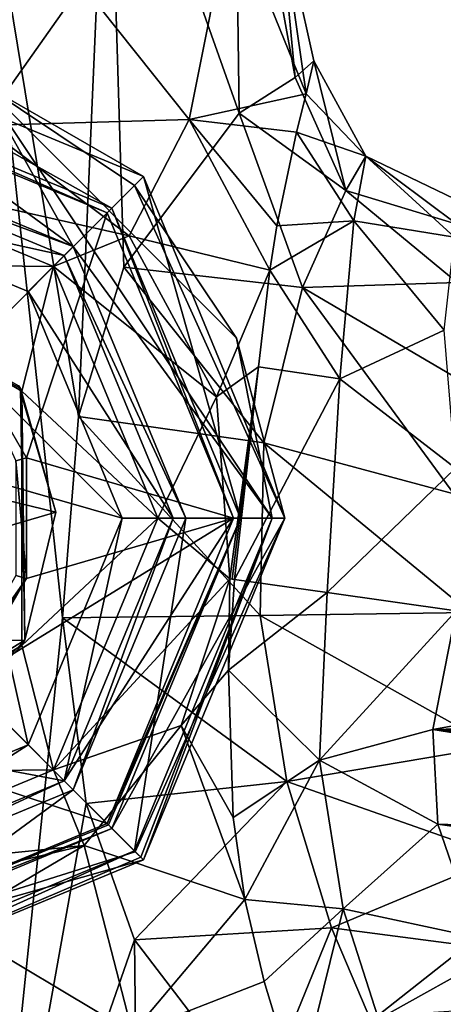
# Model space of a CAD drawing. Header units: millimetres. Extents: x -112 to 112, y -106 to 1587.
# Tile 37 of 158: x 9 to 25, y -19 to 20. Entities that reach past the tile are written whole.
import ezdxf

# ---------------------------------------------------------------- set-up
doc = ezdxf.new("R2010")
doc.units = ezdxf.units.MM
doc.header["$LTSCALE"] = 65.185185
for name, color, linetype in [('1', 7, 'CONTINUOUS'), ('2', 7, 'CONTINUOUS'), ('21', 7, 'CONTINUOUS'), ('25', 7, 'CONTINUOUS'), ('26', 7, 'CONTINUOUS'), ('27', 7, 'CONTINUOUS'), ('28', 7, 'CONTINUOUS'), ('29', 7, 'CONTINUOUS'), ('3', 7, 'CONTINUOUS'), ('30', 7, 'CONTINUOUS'), ('31', 7, 'CONTINUOUS'), ('32', 7, 'CONTINUOUS'), ('64', 7, 'CONTINUOUS'), ('65', 7, 'CONTINUOUS'), ('66', 7, 'CONTINUOUS'), ('67', 7, 'CONTINUOUS'), ('945', 7, 'CONTINUOUS'), ('946', 7, 'CONTINUOUS'), ('947', 7, 'CONTINUOUS'), ('948', 7, 'CONTINUOUS'), ('949', 7, 'CONTINUOUS'), ('950', 7, 'CONTINUOUS'), ('958', 7, 'CONTINUOUS'), ('959', 7, 'CONTINUOUS'), ('960', 7, 'CONTINUOUS'), ('961', 7, 'CONTINUOUS'), ('973', 7, 'CONTINUOUS'), ('974', 7, 'CONTINUOUS'), ('981', 7, 'CONTINUOUS'), ('982', 7, 'CONTINUOUS'), ('983', 7, 'CONTINUOUS'), ('984', 7, 'CONTINUOUS'), ('985', 7, 'CONTINUOUS'), ('986', 7, 'CONTINUOUS'), ('987', 7, 'CONTINUOUS'), ('988', 7, 'CONTINUOUS'), ('989', 7, 'CONTINUOUS')]:
    doc.layers.add(name, color=color, linetype=linetype)

msp = doc.modelspace()

# ---------------------------------------------------------------- linework, layer by layer
at = {"layer": '1', "color": 7, "linetype": 'CONTINUOUS', "true_color": 0xe0f2ff}
for points in [[(0, 14, 24.5), (9.9, 9.899, 24.5), (0, 14, 21.5), (0, 14, 24.5)], [(0, 14, 21.5), (9.9, 9.899, 24.5), (9.899, 9.899, 21.5), (0, 14, 21.5)], [(9.9, 9.899, 24.5), (14, 0, 24.5), (9.899, 9.899, 21.5), (9.9, 9.899, 24.5)], [(9.899, 9.899, 21.5), (14, 0, 24.5), (14, 0, 21.5), (9.899, 9.899, 21.5)]]:
    msp.add_3dface(points, dxfattribs=at)
at = {"layer": '2', "color": 7, "linetype": 'CONTINUOUS', "true_color": 0xe0f2ff}
for points in [[(14, 0, 21.5), (14, 0, 24.5), (9.899, -9.9, 24.5), (14, 0, 21.5)], [(14, 0, 21.5), (9.899, -9.9, 24.5), (9.899, -9.899, 21.5), (14, 0, 21.5)], [(9.899, -9.9, 24.5), (0, -14, 24.5), (9.899, -9.899, 21.5), (9.899, -9.9, 24.5)], [(9.899, -9.899, 21.5), (0, -14, 24.5), (0, -14, 21.5), (9.899, -9.899, 21.5)]]:
    msp.add_3dface(points, dxfattribs=at)
at = {"layer": '21', "color": 7, "linetype": 'CONTINUOUS', "true_color": 0xe0f2ff}
for points in [[(39.723, -5.614, 15.9), (25.735, -3.637, 15.9), (24.818, -8.311, 15.172), (39.723, -5.614, 15.9)], [(53.712, -7.591, 15.9), (39.723, -5.614, 15.9), (24.818, -8.311, 15.172), (53.712, -7.591, 15.9)], [(53.607, -8.705, 15.861), (53.712, -7.591, 15.9), (24.818, -8.311, 15.172), (53.607, -8.705, 15.861)], [(53.608, -9.834, 15.742), (53.607, -8.705, 15.861), (24.818, -8.311, 15.172), (53.608, -9.834, 15.742)], [(53.78, -11.378, 15.454), (53.608, -9.834, 15.742), (24.818, -8.311, 15.172), (53.78, -11.378, 15.454)], [(54.17, -12.991, 14.997), (53.78, -11.378, 15.454), (24.818, -8.311, 15.172), (54.17, -12.991, 14.997)], [(25.016, -12.028, 13.495), (54.17, -12.991, 14.997), (24.818, -8.311, 15.172), (25.016, -12.028, 13.495)], [(55.768, -16.439, 13.454), (54.815, -14.674, 14.345), (25.016, -12.028, 13.495), (55.768, -16.439, 13.454)], [(26.549, -16.492, 9.679), (55.768, -16.439, 13.454), (25.016, -12.028, 13.495), (26.549, -16.492, 9.679)], [(54.815, -14.674, 14.345), (54.17, -12.991, 14.997), (25.016, -12.028, 13.495), (54.815, -14.674, 14.345)]]:
    msp.add_3dface(points, dxfattribs=at)
at = {"layer": '25', "color": 7, "linetype": 'CONTINUOUS', "true_color": 0xe0f2ff}
for points in [[(22.185, 14.236, 0), (20.133, 17.982), (19.833, 16.687, 6.478), (22.185, 14.236, 0)], [(19.459, 15.181, 9.513), (22.185, 14.236, 0), (19.833, 16.687, 6.478), (19.459, 15.181, 9.513)], [(18.682, 11.492, 14.16), (21.709, 11.688, 8.758), (19.459, 15.181, 9.513), (18.682, 11.492, 14.16)], [(21.709, 11.688, 8.758), (22.185, 14.236, 0), (19.459, 15.181, 9.513), (21.709, 11.688, 8.758)], [(21.709, 11.688, 8.758), (25.662, 11.052, 6.447), (22.185, 14.236, 0), (21.709, 11.688, 8.758)], [(25.662, 11.052, 6.447), (26.026, 12.38), (22.185, 14.236, 0), (25.662, 11.052, 6.447)], [(21.162, 5.476, 14.792), (21.709, 11.688, 8.758), (18.408, 9.747, 15.713), (21.162, 5.476, 14.792)], [(18.408, 9.747, 15.713), (21.709, 11.688, 8.758), (18.682, 11.492, 14.16), (18.408, 9.747, 15.713)], [(21.162, 5.476, 14.792), (25.256, 7.389, 11.622), (21.709, 11.688, 8.758), (21.162, 5.476, 14.792)], [(25.256, 7.389, 11.622), (25.662, 11.052, 6.447), (21.709, 11.688, 8.758), (25.256, 7.389, 11.622)], [(17.967, 5.953, 18.347), (21.162, 5.476, 14.792), (18.408, 9.747, 15.713), (17.967, 5.953, 18.347)], [(25.705, 1.963, 14.903), (25.256, 7.389, 11.622), (21.162, 5.476, 14.792), (25.705, 1.963, 14.903)], [(17.013, -2.413, 21.164), (21.162, 5.476, 14.792), (17.967, 5.953, 18.347), (17.013, -2.413, 21.164)], [(20.655, -2.924, 17.316), (21.162, 5.476, 14.792), (17.013, -2.413, 21.164), (20.655, -2.924, 17.316)], [(20.655, -2.924, 17.316), (25.705, 1.963, 14.903), (21.162, 5.476, 14.792), (20.655, -2.924, 17.316)], [(25.735, -3.637, 15.9), (25.705, 1.963, 14.903), (20.655, -2.924, 17.316), (25.735, -3.637, 15.9)]]:
    msp.add_3dface(points, dxfattribs=at)
at = {"layer": '26', "color": 7, "linetype": 'CONTINUOUS', "true_color": 0xe0f2ff}
for points in [[(20.655, -2.924, 17.316), (17.013, -2.413, 21.164), (16.783, -5.978, 20.238), (20.655, -2.924, 17.316)], [(20.655, -2.924, 17.316), (16.783, -5.978, 20.238), (20.358, -9.51, 15.645), (20.655, -2.924, 17.316)], [(25.735, -3.637, 15.9), (20.655, -2.924, 17.316), (20.358, -9.51, 15.645), (25.735, -3.637, 15.9)], [(24.818, -8.311, 15.172), (25.735, -3.637, 15.9), (20.358, -9.51, 15.645), (24.818, -8.311, 15.172)], [(16.783, -5.978, 20.238), (16.966, -11.767, 17.624), (20.358, -9.51, 15.645), (16.783, -5.978, 20.238)], [(25.016, -12.028, 13.495), (24.818, -8.311, 15.172), (20.358, -9.51, 15.645), (25.016, -12.028, 13.495)], [(16.966, -11.767, 17.624), (17.429, -14.99, 15.946), (20.358, -9.51, 15.645), (16.966, -11.767, 17.624)], [(20.358, -9.51, 15.645), (17.429, -14.99, 15.946), (21.295, -15.365, 12.114), (20.358, -9.51, 15.645)], [(25.016, -12.028, 13.495), (20.358, -9.51, 15.645), (21.295, -15.365, 12.114), (25.016, -12.028, 13.495)], [(26.549, -16.492, 9.679), (25.016, -12.028, 13.495), (21.295, -15.365, 12.114), (26.549, -16.492, 9.679)], [(17.429, -14.99, 15.946), (18.188, -18.215, 13.791), (21.295, -15.365, 12.114), (17.429, -14.99, 15.946)], [(18.188, -18.215, 13.791), (19.506, -22.576, 9.202), (21.295, -15.365, 12.114), (18.188, -18.215, 13.791)], [(21.295, -15.365, 12.114), (19.506, -22.576, 9.202), (22.642, -19.563, 6.865), (21.295, -15.365, 12.114)], [(26.549, -16.492, 9.679), (21.295, -15.365, 12.114), (22.642, -19.563, 6.865), (26.549, -16.492, 9.679)], [(27.838, -19.228, 4.848), (26.549, -16.492, 9.679), (22.642, -19.563, 6.865), (27.838, -19.228, 4.848)]]:
    msp.add_3dface(points, dxfattribs=at)
at = {"layer": '27', "color": 7, "linetype": 'CONTINUOUS', "true_color": 0xe0f2ff}
for points in [[(18.032, -3.82, -16.888), (19.069, -10.35, -15.755), (10.252, -3.922, -19.801), (18.032, -3.82, -16.888)], [(26.27, -3.713, -15.9), (27.214, -8.972, -15.068), (18.032, -3.82, -16.888), (26.27, -3.713, -15.9)], [(27.214, -8.972, -15.068), (19.069, -10.35, -15.755), (18.032, -3.82, -16.888), (27.214, -8.972, -15.068)], [(10.252, -3.922, -19.801), (19.069, -10.35, -15.755), (11.186, -11.212, -19.081), (10.252, -3.922, -19.801)], [(27.214, -8.972, -15.068), (27.505, -13.31, -12.875), (19.069, -10.35, -15.755), (27.214, -8.972, -15.068)], [(11.186, -11.212, -19.081), (19.069, -10.35, -15.755), (13.088, -16.574, -17.309), (11.186, -11.212, -19.081)], [(19.069, -10.35, -15.755), (20.832, -16.112, -12.301), (13.088, -16.574, -17.309), (19.069, -10.35, -15.755)], [(27.505, -13.31, -12.875), (20.832, -16.112, -12.301), (19.069, -10.35, -15.755), (27.505, -13.31, -12.875)], [(27.505, -13.31, -12.875), (27.537, -16.988, -9.202), (20.832, -16.112, -12.301), (27.505, -13.31, -12.875)], [(13.088, -16.574, -17.309), (20.832, -16.112, -12.301), (18.017, -23.027, -10.536), (13.088, -16.574, -17.309)], [(20.832, -16.112, -12.301), (22.417, -19.836, -6.729), (18.017, -23.027, -10.536), (20.832, -16.112, -12.301)], [(27.537, -16.988, -9.202), (22.417, -19.836, -6.729), (20.832, -16.112, -12.301), (27.537, -16.988, -9.202)], [(27.537, -16.988, -9.202), (28.283, -20.055), (22.417, -19.836, -6.729), (27.537, -16.988, -9.202)]]:
    msp.add_3dface(points, dxfattribs=at)
at = {"layer": '28', "color": 7, "linetype": 'CONTINUOUS', "true_color": 0xe0f2ff}
for points in [[(20.133, 17.982), (21.389, 12.89, -7.083), (19.405, 17.329, -5.812), (20.133, 17.982)], [(20.133, 17.982), (22.185, 14.236, 0), (21.389, 12.89, -7.083), (20.133, 17.982)], [(19.405, 17.329, -5.812), (21.389, 12.89, -7.083), (17.199, 15.928, -11.176), (19.405, 17.329, -5.812)], [(17.199, 15.928, -11.176), (19.694, 9.076, -12.775), (12.668, 9.868, -17.265), (17.199, 15.928, -11.176)], [(21.389, 12.89, -7.083), (19.694, 9.076, -12.775), (17.199, 15.928, -11.176), (21.389, 12.89, -7.083)], [(22.185, 14.236, 0), (25.757, 11.56, -5.127), (21.389, 12.89, -7.083), (22.185, 14.236, 0)], [(26.026, 12.38), (25.757, 11.56, -5.127), (22.185, 14.236, 0), (26.026, 12.38)], [(21.389, 12.89, -7.083), (25.774, 9.268, -9.455), (19.694, 9.076, -12.775), (21.389, 12.89, -7.083)], [(25.757, 11.56, -5.127), (25.774, 9.268, -9.455), (21.389, 12.89, -7.083), (25.757, 11.56, -5.127)], [(12.668, 9.868, -17.265), (18.169, 2.957, -16.062), (10.88, 4, -19.106), (12.668, 9.868, -17.265)], [(19.694, 9.076, -12.775), (18.169, 2.957, -16.062), (12.668, 9.868, -17.265), (19.694, 9.076, -12.775)], [(19.694, 9.076, -12.775), (25.648, 0.956, -15.239), (18.169, 2.957, -16.062), (19.694, 9.076, -12.775)], [(25.774, 9.268, -9.455), (25.754, 5.503, -13.071), (19.694, 9.076, -12.775), (25.774, 9.268, -9.455)], [(25.754, 5.503, -13.071), (25.648, 0.956, -15.239), (19.694, 9.076, -12.775), (25.754, 5.503, -13.071)], [(18.032, -3.82, -16.888), (10.252, -3.922, -19.801), (10.88, 4, -19.106), (18.032, -3.82, -16.888)], [(18.169, 2.957, -16.062), (18.032, -3.82, -16.888), (10.88, 4, -19.106), (18.169, 2.957, -16.062)], [(26.27, -3.713, -15.9), (18.032, -3.82, -16.888), (18.169, 2.957, -16.062), (26.27, -3.713, -15.9)], [(25.648, 0.956, -15.239), (26.27, -3.713, -15.9), (18.169, 2.957, -16.062), (25.648, 0.956, -15.239)]]:
    msp.add_3dface(points, dxfattribs=at)
at = {"layer": '29', "color": 7, "linetype": 'CONTINUOUS', "true_color": 0xe0f2ff}
for points in [[(16.783, -5.978, 20.238), (16.833, -2.379, 21.5), (14.921, -8.148, 21.5), (16.783, -5.978, 20.238)], [(16.783, -5.978, 20.238), (17.013, -2.413, 21.164), (16.833, -2.379, 21.5), (16.783, -5.978, 20.238)], [(16.833, -2.379, 21.5), (17.013, -2.413, 21.164), (16.923, -2.392, 21.333), (16.833, -2.379, 21.5)], [(16.966, -11.767, 17.624), (16.783, -5.978, 20.238), (14.921, -8.148, 21.5), (16.966, -11.767, 17.624)], [(11.102, -12.874, 21.5), (17.429, -14.99, 15.946), (14.921, -8.148, 21.5), (11.102, -12.874, 21.5)], [(17.429, -14.99, 15.946), (16.966, -11.767, 17.624), (14.921, -8.148, 21.5), (17.429, -14.99, 15.946)], [(5.849, -15.961, 21.5), (13, -20.236, 18.586), (11.102, -12.874, 21.5), (5.849, -15.961, 21.5)], [(13, -20.236, 18.586), (17.429, -14.99, 15.946), (11.102, -12.874, 21.5), (13, -20.236, 18.586)], [(18.188, -18.215, 13.791), (17.429, -14.99, 15.946), (13, -20.236, 18.586), (18.188, -18.215, 13.791)], [(7.163, -24.643, 19.992), (13, -20.236, 18.586), (5.849, -15.961, 21.5), (7.163, -24.643, 19.992)], [(19.506, -22.576, 9.202), (18.188, -18.215, 13.791), (13, -20.236, 18.586), (19.506, -22.576, 9.202)]]:
    msp.add_3dface(points, dxfattribs=at)
at = {"layer": '3', "color": 7, "linetype": 'CONTINUOUS', "true_color": 0xe0f2ff}
for points in [[(8.66, 5, 24.5), (0, 10, 24.5), (8.601, 5.102, 21.5), (8.66, 5, 24.5)], [(8.601, 5.102, 21.5), (0, 10, 24.5), (0, 10, 21.5), (8.601, 5.102, 21.5)], [(8.776, -4.794, 21.5), (8.66, 5, 24.5), (8.601, 5.102, 21.5), (8.776, -4.794, 21.5)], [(8.66, -5, 24.5), (8.66, 5, 24.5), (8.776, -4.794, 21.5), (8.66, -5, 24.5)], [(0, -10, 24.5), (8.66, -5, 24.5), (0, -10, 21.5), (0, -10, 24.5)], [(0, -10, 21.5), (8.66, -5, 24.5), (5.102, -8.601, 21.5), (0, -10, 21.5)], [(5.102, -8.601, 21.5), (8.66, -5, 24.5), (8.776, -4.794, 21.5), (5.102, -8.601, 21.5)]]:
    msp.add_3dface(points, dxfattribs=at)
at = {"layer": '30', "color": 7, "linetype": 'CONTINUOUS', "true_color": 0xe0f2ff}
for points in [[(6.01, 25.637, 18.34), (0, 17, 21.5), (11.008, 20.978, 18.27), (6.01, 25.637, 18.34)], [(16.881, 23.954, 9.582), (19.833, 16.687, 6.478), (18.748, 24.235, 0), (16.881, 23.954, 9.582)], [(19.833, 16.687, 6.478), (20.133, 17.982), (18.748, 24.235, 0), (19.833, 16.687, 6.478)], [(11.008, 20.978, 18.27), (15.231, 15.678, 17.452), (16.881, 23.954, 9.582), (11.008, 20.978, 18.27)], [(15.231, 15.678, 17.452), (19.833, 16.687, 6.478), (16.881, 23.954, 9.582), (15.231, 15.678, 17.452)], [(0, 17, 21.5), (7.101, 15.446, 21.5), (11.008, 20.978, 18.27), (0, 17, 21.5)], [(11.008, 20.978, 18.27), (7.101, 15.446, 21.5), (15.231, 15.678, 17.452), (11.008, 20.978, 18.27)], [(19.459, 15.181, 9.513), (19.833, 16.687, 6.478), (15.231, 15.678, 17.452), (19.459, 15.181, 9.513)], [(7.101, 15.446, 21.5), (12.873, 11.103, 21.5), (15.231, 15.678, 17.452), (7.101, 15.446, 21.5)], [(12.873, 11.103, 21.5), (18.408, 9.747, 15.713), (15.231, 15.678, 17.452), (12.873, 11.103, 21.5)], [(18.408, 9.747, 15.713), (18.682, 11.492, 14.16), (15.231, 15.678, 17.452), (18.408, 9.747, 15.713)], [(18.682, 11.492, 14.16), (19.459, 15.181, 9.513), (15.231, 15.678, 17.452), (18.682, 11.492, 14.16)], [(16.314, 4.778, 21.5), (18.408, 9.747, 15.713), (12.873, 11.103, 21.5), (16.314, 4.778, 21.5)], [(17.967, 5.953, 18.347), (18.408, 9.747, 15.713), (16.314, 4.778, 21.5), (17.967, 5.953, 18.347)], [(16.833, -2.379, 21.5), (17.967, 5.953, 18.347), (16.314, 4.778, 21.5), (16.833, -2.379, 21.5)], [(17.967, 5.953, 18.347), (16.833, -2.379, 21.5), (16.923, -2.392, 21.333), (17.967, 5.953, 18.347)], [(17.013, -2.413, 21.164), (17.967, 5.953, 18.347), (16.923, -2.392, 21.333), (17.013, -2.413, 21.164)]]:
    msp.add_3dface(points, dxfattribs=at)
at = {"layer": '31', "color": 7, "linetype": 'CONTINUOUS', "true_color": 0xe0f2ff}
for points in [[(10.88, 4, -19.106), (10.252, -3.922, -19.801), (6.518, 30.5, -15.701), (10.88, 4, -19.106)], [(6.518, 30.5, -15.701), (10.252, -3.922, -19.801), (7.183, -33.5, -17.319), (6.518, 30.5, -15.701)], [(12.034, 30.5, -12.008), (10.88, 4, -19.106), (6.518, 30.5, -15.701), (12.034, 30.5, -12.008)], [(12.668, 9.868, -17.265), (10.88, 4, -19.106), (12.034, 30.5, -12.008), (12.668, 9.868, -17.265)], [(17.199, 15.928, -11.176), (12.668, 9.868, -17.265), (12.034, 30.5, -12.008), (17.199, 15.928, -11.176)], [(17, 30.5, 0.001), (17.199, 15.928, -11.176), (12.034, 30.5, -12.008), (17, 30.5, 0.001)], [(19.405, 17.329, -5.812), (17.199, 15.928, -11.176), (17, 30.5, 0.001), (19.405, 17.329, -5.812)], [(19.405, 17.329, -5.812), (17, 30.5, 0.001), (18.748, 24.235, 0), (19.405, 17.329, -5.812)], [(20.133, 17.982), (19.405, 17.329, -5.812), (18.748, 24.235, 0), (20.133, 17.982)], [(10.252, -3.922, -19.801), (11.186, -11.212, -19.081), (7.183, -33.5, -17.319), (10.252, -3.922, -19.801)], [(11.186, -11.212, -19.081), (13.088, -16.574, -17.309), (7.183, -33.5, -17.319), (11.186, -11.212, -19.081)], [(7.183, -33.5, -17.319), (13.088, -16.574, -17.309), (13.268, -33.5, -13.248), (7.183, -33.5, -17.319)], [(13.088, -16.574, -17.309), (18.017, -23.027, -10.536), (13.268, -33.5, -13.248), (13.088, -16.574, -17.309)]]:
    msp.add_3dface(points, dxfattribs=at)
at = {"layer": '32', "color": 7, "linetype": 'CONTINUOUS', "true_color": 0xe0f2ff}
for points in [[(0, 14, 21.5), (12.873, 11.103, 21.5), (7.101, 15.446, 21.5), (0, 14, 21.5)], [(0, 14, 21.5), (9.899, 9.899, 21.5), (12.873, 11.103, 21.5), (0, 14, 21.5)], [(9.899, 9.899, 21.5), (16.314, 4.778, 21.5), (12.873, 11.103, 21.5), (9.899, 9.899, 21.5)], [(9.899, 9.899, 21.5), (14, 0, 21.5), (16.314, 4.778, 21.5), (9.899, 9.899, 21.5)], [(14, 0, 21.5), (16.833, -2.379, 21.5), (16.314, 4.778, 21.5), (14, 0, 21.5)], [(14, 0, 21.5), (9.899, -9.899, 21.5), (16.833, -2.379, 21.5), (14, 0, 21.5)], [(16.833, -2.379, 21.5), (9.899, -9.899, 21.5), (14.921, -8.148, 21.5), (16.833, -2.379, 21.5)], [(9.899, -9.899, 21.5), (11.102, -12.874, 21.5), (14.921, -8.148, 21.5), (9.899, -9.899, 21.5)], [(9.899, -9.899, 21.5), (0, -14, 21.5), (11.102, -12.874, 21.5), (9.899, -9.899, 21.5)], [(11.102, -12.874, 21.5), (0, -14, 21.5), (0, -15.5, 21.5), (11.102, -12.874, 21.5)], [(5.849, -15.961, 21.5), (11.102, -12.874, 21.5), (0, -15.5, 21.5), (5.849, -15.961, 21.5)]]:
    msp.add_3dface(points, dxfattribs=at)
at = {"layer": '64', "color": 7, "linetype": 'CONTINUOUS', "true_color": 0xe0f2ff}
for points in [[(8.54, 5.203, 1.5), (-8.776, 4.794, 1.5), (9.997, 0.236, 1.5), (8.54, 5.203, 1.5)], [(-8.776, 4.794, 1.5), (-8.54, -5.203, 1.5), (9.997, 0.236, 1.5), (-8.776, 4.794, 1.5)], [(-8.54, -5.203, 1.5), (8.776, -4.794, 1.5), (9.997, 0.236, 1.5), (-8.54, -5.203, 1.5)], [(0.236, -9.997, 1.5), (8.776, -4.794, 1.5), (-8.54, -5.203, 1.5), (0.236, -9.997, 1.5)]]:
    msp.add_3dface(points, dxfattribs=at)
at = {"layer": '65', "color": 7, "linetype": 'CONTINUOUS', "true_color": 0xe0f2ff}
for points in [[(5.102, -8.601, 21.5), (8.776, -4.794, 21.5), (0.236, -9.997, 1.5), (5.102, -8.601, 21.5)], [(8.776, -4.794, 21.5), (8.776, -4.794, 1.5), (0.236, -9.997, 1.5), (8.776, -4.794, 21.5)]]:
    msp.add_3dface(points, dxfattribs=at)
at = {"layer": '66', "color": 7, "linetype": 'CONTINUOUS', "true_color": 0xe0f2ff}
for points in [[(9.9, 9.899, 24.5), (0, 14, 24.5), (0, 10, 24.5), (9.9, 9.899, 24.5)], [(9.9, 9.899, 24.5), (0, 10, 24.5), (8.66, 5, 24.5), (9.9, 9.899, 24.5)], [(14, 0, 24.5), (9.9, 9.899, 24.5), (8.66, 5, 24.5), (14, 0, 24.5)], [(14, 0, 24.5), (8.66, 5, 24.5), (8.66, -5, 24.5), (14, 0, 24.5)], [(9.899, -9.9, 24.5), (14, 0, 24.5), (8.66, -5, 24.5), (9.899, -9.9, 24.5)], [(9.899, -9.9, 24.5), (8.66, -5, 24.5), (0, -10, 24.5), (9.899, -9.9, 24.5)], [(0, -14, 24.5), (9.899, -9.9, 24.5), (0, -10, 24.5), (0, -14, 24.5)]]:
    msp.add_3dface(points, dxfattribs=at)
at = {"layer": '67', "color": 7, "linetype": 'CONTINUOUS', "true_color": 0xe0f2ff}
for points in [[(8.601, 5.102, 21.5), (0, 10, 21.5), (8.54, 5.203, 1.5), (8.601, 5.102, 21.5)], [(8.601, 5.102, 21.5), (8.54, 5.203, 1.5), (9.997, 0.236, 1.5), (8.601, 5.102, 21.5)], [(8.776, -4.794, 21.5), (8.601, 5.102, 21.5), (8.776, -4.794, 1.5), (8.776, -4.794, 21.5)], [(8.776, -4.794, 1.5), (8.601, 5.102, 21.5), (9.997, 0.236, 1.5), (8.776, -4.794, 1.5)]]:
    msp.add_3dface(points, dxfattribs=at)
at = {"layer": '945', "color": 7, "linetype": 'CONTINUOUS', "true_color": 0xe0f2ff}
for points in [[(6.466, -6.466, 55.948), (2.367, -8.833, 55.948), (10.321, -10.321, 43.212), (6.466, -6.466, 55.948)], [(12.006, -12.006, 29.565), (2.367, -8.833, 55.948), (0, -16.98, 29.565), (12.006, -12.006, 29.565)], [(10.321, -10.321, 43.212), (2.367, -8.833, 55.948), (12.006, -12.006, 29.565), (10.321, -10.321, 43.212)]]:
    msp.add_3dface(points, dxfattribs=at)
at = {"layer": '946', "color": 7, "linetype": 'CONTINUOUS', "true_color": 0xe0f2ff}
for points in [[(-0.004, 18.5, 23.2), (7.078, 17.093, 23.2), (10.677, 10.677, 23.2), (-0.004, 18.5, 23.2)], [(0, 15.1, 23.2), (-0.004, 18.5, 23.2), (10.677, 10.677, 23.2), (0, 15.1, 23.2)], [(17.093, 7.078, 23.2), (18.5, -0.004, 23.2), (7.078, 17.093, 23.2), (17.093, 7.078, 23.2)], [(7.078, 17.093, 23.2), (18.5, -0.004, 23.2), (10.677, 10.677, 23.2), (7.078, 17.093, 23.2)], [(13.081, 13.081, 23.2), (17.093, 7.078, 23.2), (7.078, 17.093, 23.2), (13.081, 13.081, 23.2)], [(10.677, 10.677, 23.2), (18.5, -0.004, 23.2), (15.1, 0, 23.2), (10.677, 10.677, 23.2)], [(13.081, -13.081, 23.2), (10.677, -10.677, 23.2), (15.1, 0, 23.2), (13.081, -13.081, 23.2)], [(18.5, -0.004, 23.2), (13.081, -13.081, 23.2), (15.1, 0, 23.2), (18.5, -0.004, 23.2)], [(10.677, -10.677, 23.2), (0.004, -18.5, 23.2), (0, -15.1, 23.2), (10.677, -10.677, 23.2)], [(13.081, -13.081, 23.2), (0.004, -18.5, 23.2), (10.677, -10.677, 23.2), (13.081, -13.081, 23.2)]]:
    msp.add_3dface(points, dxfattribs=at)
at = {"layer": '947', "color": 7, "linetype": 'CONTINUOUS', "true_color": 0xe0f2ff}
for points in [[(10.324, -10.324, 28.2), (10.324, -10.324, 23.7), (0, -14.6, 23.7), (10.324, -10.324, 28.2)], [(0, -14.6, 28.2), (10.324, -10.324, 28.2), (0, -14.6, 23.7), (0, -14.6, 28.2)]]:
    msp.add_3dface(points, dxfattribs=at)
at = {"layer": '948', "color": 7, "linetype": 'CONTINUOUS', "true_color": 0xe0f2ff}
for points in [[(10.324, -10.324, 28.2), (0, -14.6, 28.2), (8.91, -8.91, 29.355), (10.324, -10.324, 28.2)], [(8.91, -8.91, 29.355), (0, -14.6, 28.2), (0, -12.6, 29.355), (8.91, -8.91, 29.355)]]:
    msp.add_3dface(points, dxfattribs=at)
at = {"layer": '949', "color": 7, "linetype": 'CONTINUOUS', "true_color": 0xe0f2ff}
for points in [[(8.91, -8.91, 29.355), (0, -12.6, 29.355), (8.91, -8.91, 37.2), (8.91, -8.91, 29.355)], [(8.91, -8.91, 37.2), (0, -12.6, 29.355), (0, -12.6, 37.2), (8.91, -8.91, 37.2)]]:
    msp.add_3dface(points, dxfattribs=at)
at = {"layer": '950', "color": 7, "linetype": 'CONTINUOUS', "true_color": 0xe0f2ff}
for points in [[(8.91, 8.91, 37.2), (12.6, 0, 37.2), (0, 12.6, 37.2), (8.91, 8.91, 37.2)], [(0, 12.6, 37.2), (12.6, 0, 37.2), (6.52, 1.747, 37.2), (0, 12.6, 37.2)], [(6.52, 1.747, 37.2), (8.91, -8.91, 37.2), (4.773, -4.773, 37.2), (6.52, 1.747, 37.2)], [(12.6, 0, 37.2), (8.91, -8.91, 37.2), (6.52, 1.747, 37.2), (12.6, 0, 37.2)], [(8.91, -8.91, 37.2), (0, -12.6, 37.2), (4.773, -4.773, 37.2), (8.91, -8.91, 37.2)]]:
    msp.add_3dface(points, dxfattribs=at)
at = {"layer": '958', "color": 7, "linetype": 'CONTINUOUS', "true_color": 0xe0f2ff}
for points in [[(12.006, 12.006, 29.565), (0, 16.98, 29.565), (6.466, 6.466, 55.948), (12.006, 12.006, 29.565)], [(8.833, 2.367, 55.948), (12.006, 12.006, 29.565), (6.466, 6.466, 55.948), (8.833, 2.367, 55.948)], [(16.98, 0, 29.565), (12.006, 12.006, 29.565), (8.833, 2.367, 55.948), (16.98, 0, 29.565)], [(8.833, -2.367, 55.948), (16.98, 0, 29.565), (8.833, 2.367, 55.948), (8.833, -2.367, 55.948)], [(6.466, -6.466, 55.948), (10.321, -10.321, 43.212), (16.98, 0, 29.565), (6.466, -6.466, 55.948)], [(6.466, -6.466, 55.948), (16.98, 0, 29.565), (8.833, -2.367, 55.948), (6.466, -6.466, 55.948)], [(10.321, -10.321, 43.212), (12.006, -12.006, 29.565), (16.98, 0, 29.565), (10.321, -10.321, 43.212)]]:
    msp.add_3dface(points, dxfattribs=at)
at = {"layer": '959', "color": 7, "linetype": 'CONTINUOUS', "true_color": 0xe0f2ff}
for points in [[(10.324, 10.324, 28.2), (0, 14.6, 28.2), (10.324, 10.324, 23.7), (10.324, 10.324, 28.2)], [(10.324, 10.324, 23.7), (0, 14.6, 28.2), (0, 14.6, 23.7), (10.324, 10.324, 23.7)], [(14.6, 0, 28.2), (10.324, 10.324, 28.2), (14.6, 0, 23.7), (14.6, 0, 28.2)], [(14.6, 0, 23.7), (10.324, 10.324, 28.2), (10.324, 10.324, 23.7), (14.6, 0, 23.7)], [(10.324, -10.324, 23.7), (10.324, -10.324, 28.2), (14.6, 0, 28.2), (10.324, -10.324, 23.7)], [(10.324, -10.324, 23.7), (14.6, 0, 28.2), (14.6, 0, 23.7), (10.324, -10.324, 23.7)]]:
    msp.add_3dface(points, dxfattribs=at)
at = {"layer": '960', "color": 7, "linetype": 'CONTINUOUS', "true_color": 0xe0f2ff}
for points in [[(0, 14.6, 28.2), (10.324, 10.324, 28.2), (0, 12.6, 29.355), (0, 14.6, 28.2)], [(0, 12.6, 29.355), (10.324, 10.324, 28.2), (8.91, 8.91, 29.355), (0, 12.6, 29.355)], [(10.324, 10.324, 28.2), (14.6, 0, 28.2), (8.91, 8.91, 29.355), (10.324, 10.324, 28.2)], [(8.91, 8.91, 29.355), (14.6, 0, 28.2), (12.6, 0, 29.355), (8.91, 8.91, 29.355)], [(14.6, 0, 28.2), (10.324, -10.324, 28.2), (12.6, 0, 29.355), (14.6, 0, 28.2)], [(10.324, -10.324, 28.2), (8.91, -8.91, 29.355), (12.6, 0, 29.355), (10.324, -10.324, 28.2)]]:
    msp.add_3dface(points, dxfattribs=at)
at = {"layer": '961', "color": 7, "linetype": 'CONTINUOUS', "true_color": 0xe0f2ff}
for points in [[(8.91, 8.91, 37.2), (0, 12.6, 37.2), (8.91, 8.91, 29.355), (8.91, 8.91, 37.2)], [(0, 12.6, 37.2), (0, 12.6, 29.355), (8.91, 8.91, 29.355), (0, 12.6, 37.2)], [(12.6, 0, 37.2), (8.91, 8.91, 37.2), (12.6, 0, 29.355), (12.6, 0, 37.2)], [(8.91, 8.91, 37.2), (8.91, 8.91, 29.355), (12.6, 0, 29.355), (8.91, 8.91, 37.2)], [(8.91, -8.91, 29.355), (8.91, -8.91, 37.2), (12.6, 0, 37.2), (8.91, -8.91, 29.355)], [(8.91, -8.91, 29.355), (12.6, 0, 37.2), (12.6, 0, 29.355), (8.91, -8.91, 29.355)]]:
    msp.add_3dface(points, dxfattribs=at)
at = {"layer": '973', "color": 7, "linetype": 'CONTINUOUS', "true_color": 0xe0f2ff}
for points in [[(0, 15.1, 23.2), (10.677, 10.677, 23.2), (0, 14.6, 23.7), (0, 15.1, 23.2)], [(10.677, 10.677, 23.2), (10.324, 10.324, 23.7), (0, 14.6, 23.7), (10.677, 10.677, 23.2)], [(10.677, 10.677, 23.2), (15.1, 0, 23.2), (10.324, 10.324, 23.7), (10.677, 10.677, 23.2)], [(15.1, 0, 23.2), (14.6, 0, 23.7), (10.324, 10.324, 23.7), (15.1, 0, 23.2)], [(10.677, -10.677, 23.2), (10.324, -10.324, 23.7), (14.6, 0, 23.7), (10.677, -10.677, 23.2)], [(15.1, 0, 23.2), (10.677, -10.677, 23.2), (14.6, 0, 23.7), (15.1, 0, 23.2)]]:
    msp.add_3dface(points, dxfattribs=at)
at = {"layer": '974', "color": 7, "linetype": 'CONTINUOUS', "true_color": 0xe0f2ff}
for points in [[(10.677, -10.677, 23.2), (0, -15.1, 23.2), (10.324, -10.324, 23.7), (10.677, -10.677, 23.2)], [(10.324, -10.324, 23.7), (0, -15.1, 23.2), (0, -14.6, 23.7), (10.324, -10.324, 23.7)]]:
    msp.add_3dface(points, dxfattribs=at)
at = {"layer": '981', "color": 7, "linetype": 'CONTINUOUS', "true_color": 0xe0f2ff}
for points in [[(12.006, -12.006, 29.565), (0, -16.98, 29.565), (12.062, -12.062, 29.229), (12.006, -12.006, 29.565)], [(12.062, -12.062, 29.229), (0, -16.98, 29.565), (12.196, -12.196, 28.94), (12.062, -12.062, 29.229)], [(12.196, -12.196, 28.94), (0, -16.98, 29.565), (0, -17.248, 28.94), (12.196, -12.196, 28.94)]]:
    msp.add_3dface(points, dxfattribs=at)
at = {"layer": '982', "color": 7, "linetype": 'CONTINUOUS', "true_color": 0xe0f2ff}
for points in [[(12.196, -12.196, 28.94), (0, -17.248, 28.94), (13.114, -13.114, 26.886), (12.196, -12.196, 28.94)], [(13.114, -13.114, 26.886), (0, -17.248, 28.94), (13.435, -13.435, 24.5), (13.114, -13.114, 26.886)], [(13.435, -13.435, 24.5), (0, -17.248, 28.94), (0, -19, 24.5), (13.435, -13.435, 24.5)]]:
    msp.add_3dface(points, dxfattribs=at)
at = {"layer": '983', "color": 7, "linetype": 'CONTINUOUS', "true_color": 0xe0f2ff}
for points in [[(13.435, -13.435, 24.5), (0, -19, 24.5), (13.435, -13.435, 23.7), (13.435, -13.435, 24.5)], [(13.435, -13.435, 23.7), (0, -19, 24.5), (0, -19, 23.7), (13.435, -13.435, 23.7)]]:
    msp.add_3dface(points, dxfattribs=at)
at = {"layer": '984', "color": 7, "linetype": 'CONTINUOUS', "true_color": 0xe0f2ff}
for points in [[(0.004, -18.5, 23.2), (13.081, -13.081, 23.2), (0, -19, 23.7), (0.004, -18.5, 23.2)], [(0, -19, 23.7), (13.081, -13.081, 23.2), (13.331, -13.331, 23.346), (0, -19, 23.7)], [(13.435, -13.435, 23.7), (0, -19, 23.7), (13.331, -13.331, 23.346), (13.435, -13.435, 23.7)]]:
    msp.add_3dface(points, dxfattribs=at)
at = {"layer": '985', "color": 7, "linetype": 'CONTINUOUS', "true_color": 0xe0f2ff}
for points in [[(8.415, 2.252, 56.2), (8.833, 2.367, 55.948), (6.466, 6.466, 55.948), (8.415, 2.252, 56.2)], [(8.415, 2.252, 56.2), (8.833, -2.367, 55.948), (8.833, 2.367, 55.948), (8.415, 2.252, 56.2)], [(8.415, 2.252, 56.2), (8.413, -2.259, 56.2), (8.833, -2.367, 55.948), (8.415, 2.252, 56.2)], [(8.413, -2.259, 56.2), (6.16, -6.16, 56.2), (8.833, -2.367, 55.948), (8.413, -2.259, 56.2)], [(8.833, -2.367, 55.948), (6.16, -6.16, 56.2), (6.337, -6.337, 56.133), (8.833, -2.367, 55.948)], [(6.466, -6.466, 55.948), (8.833, -2.367, 55.948), (6.337, -6.337, 56.133), (6.466, -6.466, 55.948)]]:
    msp.add_3dface(points, dxfattribs=at)
at = {"layer": '986', "color": 7, "linetype": 'CONTINUOUS', "true_color": 0xe0f2ff}
for points in [[(0, 16.98, 29.565), (12.006, 12.006, 29.565), (0, 17.248, 28.94), (0, 16.98, 29.565)], [(0, 17.248, 28.94), (12.006, 12.006, 29.565), (12.196, 12.196, 28.94), (0, 17.248, 28.94)], [(12.006, 12.006, 29.565), (16.98, 0, 29.565), (12.196, 12.196, 28.94), (12.006, 12.006, 29.565)], [(12.196, 12.196, 28.94), (16.98, 0, 29.565), (17.248, 0, 28.94), (12.196, 12.196, 28.94)], [(16.98, 0, 29.565), (12.006, -12.006, 29.565), (17.248, 0, 28.94), (16.98, 0, 29.565)], [(12.006, -12.006, 29.565), (12.062, -12.062, 29.229), (17.248, 0, 28.94), (12.006, -12.006, 29.565)], [(12.062, -12.062, 29.229), (12.196, -12.196, 28.94), (17.248, 0, 28.94), (12.062, -12.062, 29.229)]]:
    msp.add_3dface(points, dxfattribs=at)
at = {"layer": '987', "color": 7, "linetype": 'CONTINUOUS', "true_color": 0xe0f2ff}
for points in [[(0, 17.248, 28.94), (12.196, 12.196, 28.94), (0, 19, 24.5), (0, 17.248, 28.94)], [(0, 19, 24.5), (12.196, 12.196, 28.94), (13.435, 13.435, 24.5), (0, 19, 24.5)], [(12.196, 12.196, 28.94), (17.248, 0, 28.94), (13.435, 13.435, 24.5), (12.196, 12.196, 28.94)], [(13.435, 13.435, 24.5), (17.248, 0, 28.94), (19, 0, 24.5), (13.435, 13.435, 24.5)], [(12.196, -12.196, 28.94), (13.114, -13.114, 26.886), (19, 0, 24.5), (12.196, -12.196, 28.94)], [(17.248, 0, 28.94), (12.196, -12.196, 28.94), (19, 0, 24.5), (17.248, 0, 28.94)], [(13.114, -13.114, 26.886), (13.435, -13.435, 24.5), (19, 0, 24.5), (13.114, -13.114, 26.886)]]:
    msp.add_3dface(points, dxfattribs=at)
at = {"layer": '988', "color": 7, "linetype": 'CONTINUOUS', "true_color": 0xe0f2ff}
for points in [[(0, 19, 24.5), (13.435, 13.435, 24.5), (0, 19, 23.7), (0, 19, 24.5)], [(0, 19, 23.7), (13.435, 13.435, 24.5), (13.435, 13.435, 23.7), (0, 19, 23.7)], [(13.435, 13.435, 24.5), (19, 0, 24.5), (13.435, 13.435, 23.7), (13.435, 13.435, 24.5)], [(13.435, 13.435, 23.7), (19, 0, 24.5), (19, 0, 23.7), (13.435, 13.435, 23.7)], [(13.435, -13.435, 24.5), (13.435, -13.435, 23.7), (19, 0, 23.7), (13.435, -13.435, 24.5)], [(19, 0, 24.5), (13.435, -13.435, 24.5), (19, 0, 23.7), (19, 0, 24.5)]]:
    msp.add_3dface(points, dxfattribs=at)
at = {"layer": '989', "color": 7, "linetype": 'CONTINUOUS', "true_color": 0xe0f2ff}
for points in [[(7.078, 17.093, 23.2), (0, 19, 23.7), (13.435, 13.435, 23.7), (7.078, 17.093, 23.2)], [(13.081, 13.081, 23.2), (7.078, 17.093, 23.2), (13.435, 13.435, 23.7), (13.081, 13.081, 23.2)], [(13.081, 13.081, 23.2), (13.435, 13.435, 23.7), (19, 0, 23.7), (13.081, 13.081, 23.2)], [(17.093, 7.078, 23.2), (13.081, 13.081, 23.2), (19, 0, 23.7), (17.093, 7.078, 23.2)], [(18.5, -0.004, 23.2), (17.093, 7.078, 23.2), (19, 0, 23.7), (18.5, -0.004, 23.2)], [(13.435, -13.435, 23.7), (18.5, -0.004, 23.2), (19, 0, 23.7), (13.435, -13.435, 23.7)], [(13.081, -13.081, 23.2), (18.5, -0.004, 23.2), (13.331, -13.331, 23.346), (13.081, -13.081, 23.2)], [(18.5, -0.004, 23.2), (13.435, -13.435, 23.7), (13.331, -13.331, 23.346), (18.5, -0.004, 23.2)]]:
    msp.add_3dface(points, dxfattribs=at)

doc.saveas('drawing.dxf')
